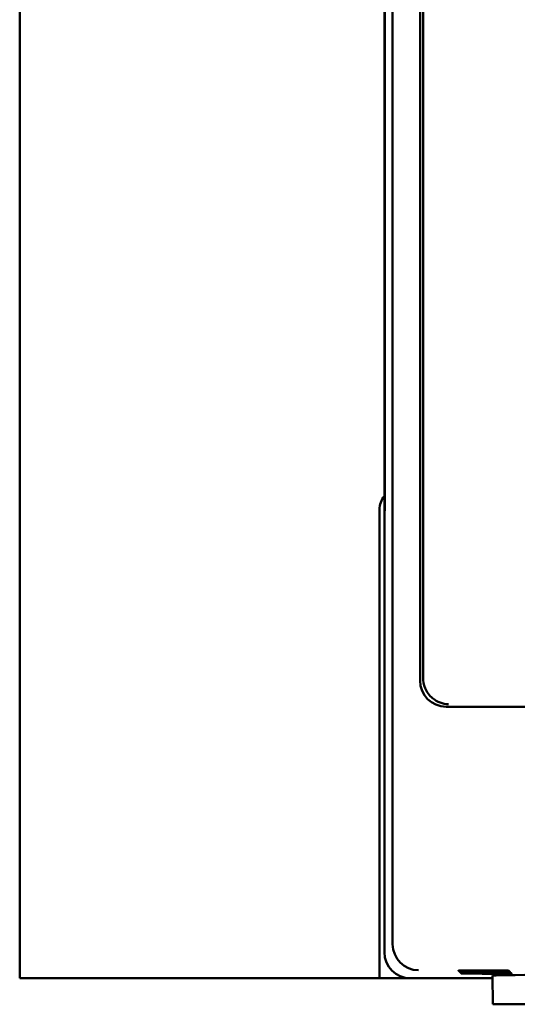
# Model space of a CAD drawing. Header units: inches. Extents: x 1.3 to 23.8, y 0.4 to 18.6.
# Tile 5 of 22: x 9.2 to 10.1, y 7.6 to 9.5. Entities that reach past the tile are written whole.
import ezdxf

# ---------------------------------------------------------------- set-up
doc = ezdxf.new("R2010")
doc.units = ezdxf.units.IN
doc.header["$LTSCALE"] = 0.8
doc.header["$MEASUREMENT"] = 0
doc.layers.add('Visible (ANSI)', color=7, linetype='Continuous', lineweight=50)

msp = doc.modelspace()

# ---------------------------------------------------------------- linework, layer by layer
at = {"layer": 'Visible (ANSI)'}
for p, q in [((9.1574, 11.1166), (9.1574, 7.6166)), ((9.8732, 7.6824), (9.8732, 11.0508)), ((9.9259, 10.5451), (9.9259, 8.1881)), ((9.8574, 10.2416), (9.8574, 8.4916)), ((9.8583, 10.1928), (9.8583, 8.5404)), ((9.8583, 8.5425), (9.8583, 10.1907)), ((9.9318, 8.2679), (9.9318, 9.4897)), ((9.8583, 8.5425), (9.8578, 8.492)), ((9.8583, 8.5404), (9.8579, 8.4871)), ((9.8583, 8.5425), (9.8583, 8.5425)), ((9.8479, 7.6166), (9.8479, 8.5166)), ((9.8574, 8.4916), (9.8578, 8.492)), ((9.8574, 8.4916), (9.8579, 8.4916)), ((9.8578, 8.492), (9.8579, 8.492)), ((9.8579, 8.4871), (9.8574, 8.4866)), ((9.8574, 8.4866), (9.8574, 7.6666)), ((9.9759, 8.1381), (11.1389, 8.1381)), ((10.0654, 7.5666), (10.0649, 7.6216)), ((9.1774, 7.6166), (9.1574, 7.6166)), ((9.8479, 7.6166), (9.1774, 7.6166)), ((9.9074, 7.6166), (9.8479, 7.6166)), ((9.9074, 7.6166), (10.065, 7.6166)), ((10.0654, 7.5666), (10.4894, 7.5666))]:
    msp.add_line(p, q, dxfattribs=at)
msp.add_arc((9.8874, 8.5166), 0.0395, 139.4196, 180, dxfattribs=at)
for centre, major_axis, ratio, start_param, end_param in [((9.9307, 8.2679), (0, -0.125), 0.008727, 0.935984, 1.570796), ((9.9759, 8.1881), (-0.0354, -0.0354), 0.999924, 5.497825, 7.068545), ((9.9232, 7.6824), (-0.0354, -0.0354), 0.999924, 5.497825, 5.506476), ((9.9228, 7.682), (0.0192, -0.0463), 0.987735, 4.324034, 5.886104), ((9.9074, 7.6666), (-0.0354, -0.0354), 0.999924, 5.497825, 7.068545), ((10.2774, 7.6216), (0.2125, 0), 0.008727, 6.283109, 9.424854)]:
    msp.add_ellipse(centre, major_axis=major_axis, ratio=ratio, start_param=start_param, end_param=end_param, dxfattribs=at)
for points, knots in [([(9.9808, 8.143), (9.9807, 8.143), (9.9806, 8.143), (9.9695, 8.1431), (9.9587, 8.1471), (9.9437, 8.1596), (9.9387, 8.1663), (9.9329, 8.1802), (9.9316, 8.187), (9.9316, 8.1938)], [-0.0007718, -0.0007718, -0.0007718, -0.0007718, 0, 0, 0.159885, 0.159885, 0.2753762, 0.2753762, 0.3698195, 0.3698195, 0.3698195, 0.3698195]), ([(10.0482, 7.6315), (10.0529, 7.6315), (10.0576, 7.6315), (10.0682, 7.6315), (10.0738, 7.6315), (10.0837, 7.6314), (10.0878, 7.6313), (10.0939, 7.6313), (10.0958, 7.6312), (10.0972, 7.6311), (10.0967, 7.631), (10.0933, 7.6309), (10.0903, 7.6309), (10.0825, 7.6308), (10.0777, 7.6308), (10.0667, 7.6307), (10.0606, 7.6307), (10.048, 7.6307), (10.0416, 7.6307), (10.0294, 7.6307), (10.0237, 7.6307), (10.0136, 7.6308), (10.0094, 7.6308), (10.003, 7.6309), (10.0009, 7.631), (9.9992, 7.6311), (9.9995, 7.6311), (10.0027, 7.6313), (10.0054, 7.6313), (10.0113, 7.6314), (10.0138, 7.6314), (10.0192, 7.6314), (10.0222, 7.6315), (10.0254, 7.6315), (10.031, 7.6315), (10.0371, 7.6315), (10.045, 7.6315), (10.0466, 7.6315), (10.0482, 7.6315)], [0.060561, 0.060561, 0.060561, 0.060561, 0.0964888, 0.0964888, 0.144728, 0.144728, 0.1929677, 0.1929677, 0.2412113, 0.2412113, 0.2894602, 0.2894602, 0.3377125, 0.3377125, 0.3859646, 0.3859646, 0.4342127, 0.4342127, 0.4824551, 0.4824551, 0.5306933, 0.5306933, 0.5789308, 0.5789308, 0.6271715, 0.6271715, 0.6754172, 0.6754172, 0.7236667, 0.7236667, 0.7509825, 0.7509825, 0.7783016, 0.7783016, 0.7783016, 0.8265483, 0.8265483, 0.8388626, 0.8388626, 0.8388626, 0.8388626]), ([(10.05, 7.6298), (10.0547, 7.6298), (10.0593, 7.6298), (10.0699, 7.6297), (10.0756, 7.6297), (10.0854, 7.6296), (10.0896, 7.6296), (10.0956, 7.6295), (10.0976, 7.6295), (10.099, 7.6293), (10.0985, 7.6293), (10.095, 7.6292), (10.0921, 7.6291), (10.0843, 7.629), (10.0794, 7.629), (10.0684, 7.629), (10.0623, 7.6289), (10.0498, 7.6289), (10.0434, 7.6289), (10.0312, 7.629), (10.0254, 7.629), (10.0154, 7.629), (10.0111, 7.6291), (10.0047, 7.6292), (10.0026, 7.6292), (10.0009, 7.6293), (10.0013, 7.6294), (10.0044, 7.6295), (10.0071, 7.6296), (10.0131, 7.6296), (10.0155, 7.6297), (10.021, 7.6297), (10.0239, 7.6297), (10.0271, 7.6297), (10.0327, 7.6298), (10.0388, 7.6298), (10.0467, 7.6298), (10.0483, 7.6298), (10.05, 7.6298)], [0.0605897, 0.0605897, 0.0605897, 0.0605897, 0.0965495, 0.0965495, 0.1448186, 0.1448186, 0.1930883, 0.1930883, 0.241362, 0.241362, 0.2896411, 0.2896411, 0.3379239, 0.3379239, 0.3862065, 0.3862065, 0.434485, 0.434485, 0.4827576, 0.4827576, 0.5310259, 0.5310259, 0.5792933, 0.5792933, 0.6275641, 0.6275641, 0.6758399, 0.6758399, 0.7241199, 0.7241199, 0.7514528, 0.7514528, 0.7787892, 0.7787892, 0.7787892, 0.8270663, 0.8270663, 0.8393789, 0.8393789, 0.8393789, 0.8393789]), ([(10.0517, 7.628), (10.0564, 7.628), (10.0611, 7.628), (10.0717, 7.628), (10.0774, 7.628), (10.0872, 7.6279), (10.0913, 7.6279), (10.0974, 7.6278), (10.0994, 7.6277), (10.1008, 7.6276), (10.1003, 7.6275), (10.0968, 7.6274), (10.0939, 7.6274), (10.086, 7.6273), (10.0812, 7.6273), (10.0702, 7.6272), (10.0641, 7.6272), (10.0515, 7.6272), (10.0451, 7.6272), (10.0329, 7.6272), (10.0271, 7.6272), (10.0171, 7.6273), (10.0128, 7.6273), (10.0065, 7.6274), (10.0044, 7.6275), (10.0026, 7.6276), (10.003, 7.6277), (10.0061, 7.6278), (10.0089, 7.6278), (10.0148, 7.6279), (10.0173, 7.6279), (10.0227, 7.6279), (10.0257, 7.628), (10.0288, 7.628), (10.0344, 7.628), (10.0406, 7.628), (10.0485, 7.628), (10.0501, 7.628), (10.0517, 7.628)], [0.0606186, 0.0606186, 0.0606186, 0.0606186, 0.0966101, 0.0966101, 0.1449093, 0.1449093, 0.1932089, 0.1932089, 0.2415126, 0.2415126, 0.2898219, 0.2898219, 0.3381352, 0.3381352, 0.3864484, 0.3864484, 0.4347573, 0.4347573, 0.4830602, 0.4830602, 0.5313585, 0.5313585, 0.5796559, 0.5796559, 0.6279566, 0.6279566, 0.6762627, 0.6762627, 0.7245731, 0.7245731, 0.7519231, 0.7519231, 0.7792769, 0.7792769, 0.7792769, 0.8275844, 0.8275844, 0.8398955, 0.8398955, 0.8398955, 0.8398955]), ([(10.0534, 7.6263), (10.0582, 7.6263), (10.0628, 7.6263), (10.0735, 7.6263), (10.0791, 7.6262), (10.089, 7.6262), (10.0931, 7.6261), (10.0992, 7.626), (10.1011, 7.626), (10.1026, 7.6259), (10.102, 7.6258), (10.0986, 7.6257), (10.0957, 7.6256), (10.0878, 7.6256), (10.083, 7.6255), (10.0719, 7.6255), (10.0658, 7.6254), (10.0532, 7.6254), (10.0469, 7.6254), (10.0346, 7.6255), (10.0289, 7.6255), (10.0188, 7.6256), (10.0146, 7.6256), (10.0082, 7.6257), (10.0061, 7.6257), (10.0043, 7.6259), (10.0047, 7.6259), (10.0078, 7.626), (10.0106, 7.6261), (10.0165, 7.6261), (10.019, 7.6262), (10.0244, 7.6262), (10.0274, 7.6262), (10.0306, 7.6262), (10.0362, 7.6263), (10.0423, 7.6263), (10.0502, 7.6263), (10.0518, 7.6263), (10.0534, 7.6263)], [0.0606477, 0.0606477, 0.0606477, 0.0606477, 0.0966708, 0.0966708, 0.145, 0.145, 0.1933295, 0.1933295, 0.2416632, 0.2416632, 0.2900027, 0.2900027, 0.3383465, 0.3383465, 0.3866902, 0.3866902, 0.4350297, 0.4350297, 0.4833628, 0.4833628, 0.5316911, 0.5316911, 0.5800183, 0.5800183, 0.628349, 0.628349, 0.6766854, 0.6766854, 0.7250263, 0.7250263, 0.7523934, 0.7523934, 0.7797645, 0.7797645, 0.7797645, 0.8281025, 0.8281025, 0.8404122, 0.8404122, 0.8404122, 0.8404122])]:
    msp.add_open_spline(points, degree=3, knots=knots, dxfattribs=at)

doc.saveas('drawing.dxf')
